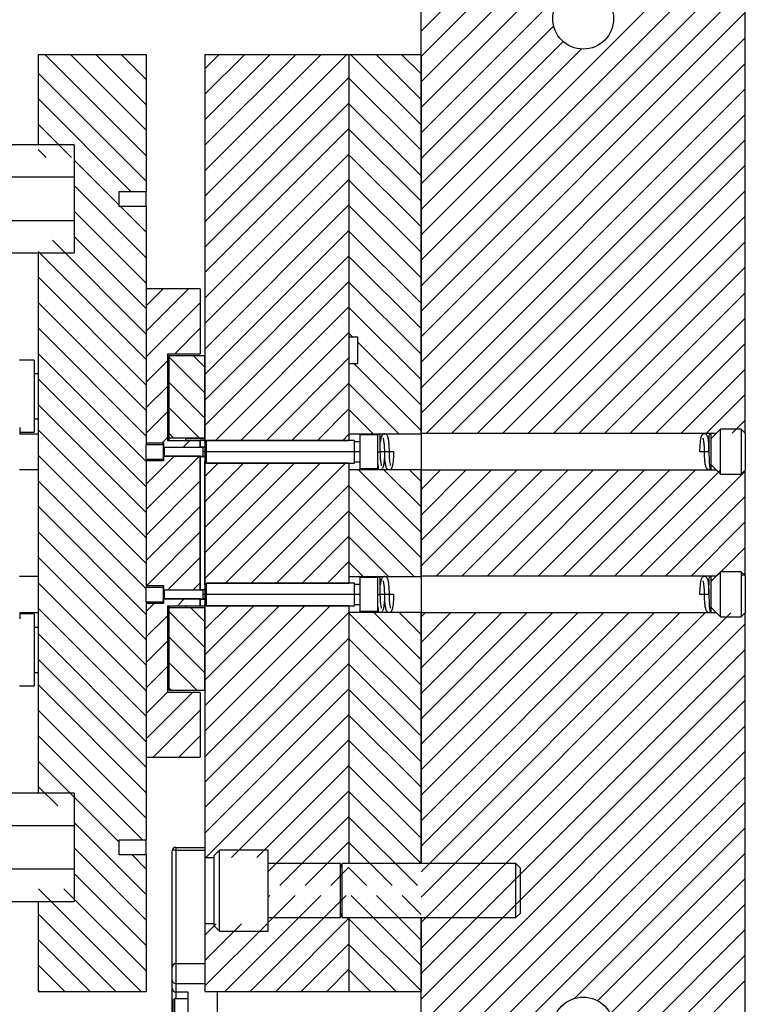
# Model space of a CAD drawing. Header units: inches. Extents: x 1880 to 2363, y -453 to -54.
# Tile 153 of 256: x 1930.26 to 1935.3, y -423.57 to -416.74. Entities that reach past the tile are written whole.
import ezdxf

# ---------------------------------------------------------------- set-up
doc = ezdxf.new("R2010")
doc.units = ezdxf.units.IN
doc.header["$LTSCALE"] = 0.5
doc.header["$MEASUREMENT"] = 0
doc.layers.add('SID-M-F', color=202, linetype='Continuous')
doc.layers.add('SID-M-S', color=105, linetype='Continuous')

msp = doc.modelspace()

# ---------------------------------------------------------------- linework, layer by layer
at = {"layer": 'SID-M-F', "linetype": 'Continuous'}
for p, q in [((1933.04539, -416.82045), (1933.68711, -416.17873)), ((1933.04539, -416.99722), (1933.86388, -416.17873)), ((1933.04539, -417.174), (1934.04066, -416.17873)), ((1933.04539, -417.35078), (1934.21744, -416.17873)), ((1933.04539, -417.52755), (1934.39421, -416.17873)), ((1933.04539, -418.23466), (1935.10132, -416.17873)), ((1933.04539, -418.41144), (1935.2781, -416.17873)), ((1933.04539, -418.58821), (1935.29539, -416.33821)), ((1933.04539, -418.76499), (1935.29539, -416.51499)), ((1933.04539, -418.94177), (1935.29539, -416.69177)), ((1933.04539, -417.70433), (1933.9658, -416.78392)), ((1933.04539, -419.11854), (1935.29539, -416.86854)), ((1933.04539, -417.88111), (1934.03272, -416.89377)), ((1933.04539, -418.05788), (1934.15834, -416.94493)), ((1931.13889, -417.68629), (1930.43777, -416.98517)), ((1931.13889, -417.50951), (1930.61455, -416.98517)), ((1931.13889, -417.33274), (1930.79132, -416.98517)), ((1931.13889, -417.15596), (1930.9681, -416.98517)), ((1931.54539, -417.08301), (1931.64323, -416.98517)), ((1931.54539, -417.25979), (1931.82, -416.98517)), ((1931.54539, -417.43656), (1931.99678, -416.98517)), ((1931.54539, -417.61334), (1932.17356, -416.98517)), ((1931.54539, -417.79012), (1932.35034, -416.98517)), ((1931.54539, -417.96689), (1932.52711, -416.98517)), ((1933.04539, -417.47147), (1932.55909, -416.98517)), ((1933.04539, -417.29469), (1932.73587, -416.98517)), ((1933.04539, -417.11791), (1932.91264, -416.98517)), ((1933.04539, -419.29532), (1935.29539, -417.04532)), ((1931.13889, -417.86307), (1930.38889, -417.11307)), ((1931.54539, -418.14367), (1932.54539, -417.14367)), ((1933.04539, -417.64824), (1932.54539, -417.14824)), ((1933.04539, -419.4721), (1935.29539, -417.2221)), ((1931.03206, -417.93301), (1930.38889, -417.28984)), ((1931.54539, -418.32045), (1932.54539, -417.32045)), ((1933.04539, -417.82502), (1932.54539, -417.32502)), ((1933.08259, -419.61167), (1935.29539, -417.39887)), ((1930.62046, -417.69819), (1930.38889, -417.46662)), ((1931.54539, -418.49722), (1932.54539, -417.49722)), ((1933.04539, -418.0018), (1932.54539, -417.5018)), ((1933.25937, -419.61167), (1935.29539, -417.57565)), ((1930.44368, -417.69819), (1930.38889, -417.6434)), ((1930.95089, -418.02862), (1930.63889, -417.71662)), ((1931.54539, -418.674), (1932.54539, -417.674)), ((1933.04539, -418.17857), (1932.54539, -417.67857)), ((1933.43615, -419.61167), (1935.29539, -417.75243)), ((1931.54539, -418.85078), (1932.54539, -417.85078)), ((1933.04539, -418.35535), (1932.54539, -417.85535)), ((1931.13889, -418.3934), (1930.63889, -417.8934)), ((1933.61292, -419.61167), (1935.29539, -417.9292)), ((1931.13889, -418.57017), (1930.63889, -418.07017)), ((1931.13889, -418.21662), (1930.9596, -418.03732)), ((1931.13889, -418.03984), (1931.13637, -418.03732)), ((1931.54539, -419.02755), (1932.54539, -418.02755)), ((1933.04539, -418.53213), (1932.54539, -418.03213)), ((1933.7897, -419.61167), (1935.29539, -418.10598)), ((1931.54539, -419.20433), (1932.54539, -418.20433)), ((1933.04539, -418.7089), (1932.54539, -418.2089)), ((1931.13889, -418.92373), (1930.48731, -418.27215)), ((1931.13889, -418.74695), (1930.63889, -418.24695)), ((1931.13889, -419.1005), (1930.38889, -418.3505)), ((1933.96648, -419.61167), (1935.29539, -418.28276)), ((1931.54539, -419.38111), (1932.54539, -418.38111)), ((1933.04539, -418.88568), (1932.54539, -418.38568)), ((1934.14325, -419.61167), (1935.29539, -418.45953)), ((1931.13889, -419.27728), (1930.38889, -418.52728)), ((1931.13889, -418.72694), (1931.25567, -418.61017)), ((1931.13889, -418.90372), (1931.43244, -418.61017)), ((1931.54539, -419.55788), (1932.54539, -418.55788)), ((1933.04539, -419.06246), (1932.54539, -418.56246)), ((1934.32003, -419.61167), (1935.29539, -418.63631)), ((1931.13889, -419.45406), (1930.38889, -418.70406)), ((1931.13889, -419.0805), (1931.51389, -418.7055)), ((1931.61888, -419.66117), (1932.54539, -418.73466)), ((1933.04539, -419.23923), (1932.54539, -418.73923)), ((1934.49681, -419.61167), (1935.29539, -418.81309)), ((1931.13889, -419.63083), (1930.38889, -418.88083)), ((1931.3361, -419.06007), (1931.51389, -418.88227)), ((1931.79566, -419.66117), (1932.54539, -418.91144)), ((1932.5708, -418.94142), (1932.54539, -418.91601)), ((1933.04539, -419.41601), (1932.60789, -418.97851)), ((1934.67358, -419.61167), (1935.29539, -418.98986)), ((1931.13889, -419.80761), (1930.38889, -419.05761)), ((1931.54539, -419.33022), (1931.29539, -419.08022)), ((1931.54539, -419.15345), (1931.46701, -419.07507)), ((1931.51287, -419.06007), (1931.51389, -419.05905)), ((1931.97243, -419.66117), (1932.54539, -419.08821)), ((1931.13889, -419.25727), (1931.28639, -419.10977)), ((1933.04539, -419.59279), (1932.58152, -419.12892)), ((1934.85036, -419.61167), (1935.29539, -419.16664)), ((1931.13889, -419.98439), (1930.38889, -419.23439)), ((1931.13889, -419.43405), (1931.28639, -419.28655)), ((1931.54539, -419.507), (1931.29539, -419.257)), ((1932.14921, -419.66117), (1932.54539, -419.26499)), ((1932.89099, -419.61517), (1932.54539, -419.26956)), ((1935.02714, -419.61167), (1935.29539, -419.34342)), ((1931.13889, -420.16116), (1930.38889, -419.41116)), ((1931.50778, -419.64617), (1931.29539, -419.43378)), ((1932.32599, -419.66117), (1932.54539, -419.44177)), ((1931.13889, -419.61083), (1931.28639, -419.46333)), ((1932.71422, -419.61517), (1932.54539, -419.44634)), ((1935.20391, -419.61167), (1935.29539, -419.52019)), ((1931.13889, -420.33794), (1930.38889, -419.58794)), ((1931.24883, -419.67767), (1931.28639, -419.6401)), ((1931.331, -419.64617), (1931.29539, -419.61055)), ((1932.50276, -419.66117), (1932.54539, -419.61854)), ((1931.3946, -419.70867), (1931.4421, -419.66117)), ((1931.13889, -420.51472), (1930.38889, -419.76472)), ((1931.13889, -419.96438), (1931.3316, -419.77167)), ((1931.13889, -420.14116), (1931.50838, -419.77167)), ((1931.54539, -419.91144), (1931.63766, -419.81917)), ((1931.54539, -420.08821), (1931.81443, -419.81917)), ((1931.54539, -420.26499), (1931.99121, -419.81917)), ((1931.54539, -420.44177), (1932.16799, -419.81917)), ((1931.54539, -420.61854), (1932.34476, -419.81917)), ((1931.68954, -420.65117), (1932.52154, -419.81917)), ((1933.04539, -420.29989), (1932.61066, -419.86517)), ((1933.04539, -420.12312), (1932.78744, -419.86517)), ((1933.04539, -419.94634), (1932.96422, -419.86517)), ((1933.04539, -420.00243), (1933.17915, -419.86867)), ((1933.04539, -420.1792), (1933.35592, -419.86867)), ((1933.04539, -420.35598), (1933.5327, -419.86867)), ((1933.04539, -420.53276), (1933.70948, -419.86867)), ((1933.15325, -420.60167), (1933.88625, -419.86867)), ((1933.33003, -420.60167), (1934.06303, -419.86867)), ((1933.50681, -420.60167), (1934.23981, -419.86867)), ((1933.68358, -420.60167), (1934.41658, -419.86867)), ((1933.86036, -420.60167), (1934.59336, -419.86867)), ((1934.03714, -420.60167), (1934.77014, -419.86867)), ((1934.21391, -420.60167), (1934.94691, -419.86867)), ((1934.39069, -420.60167), (1935.12369, -419.86867)), ((1934.56747, -420.60167), (1935.29539, -419.87375)), ((1931.13889, -420.69149), (1930.38889, -419.94149)), ((1931.13889, -420.31793), (1931.51389, -419.94293)), ((1931.86632, -420.65117), (1932.54539, -419.9721)), ((1933.04539, -420.47667), (1932.54539, -419.97667)), ((1934.74424, -420.60167), (1935.29539, -420.05052)), ((1931.13889, -420.86827), (1930.38889, -420.11827)), ((1931.13889, -420.49471), (1931.51389, -420.11971)), ((1932.04309, -420.65117), (1932.54539, -420.14887)), ((1932.99711, -420.60517), (1932.54539, -420.15345)), ((1934.92102, -420.60167), (1935.29539, -420.2273)), ((1931.13889, -421.04505), (1930.38889, -420.29505)), ((1931.14271, -420.66767), (1931.51389, -420.29649)), ((1932.21987, -420.65117), (1932.54539, -420.32565)), ((1932.82033, -420.60517), (1932.54539, -420.33022)), ((1935.0978, -420.60167), (1935.29539, -420.40408)), ((1931.13889, -421.22182), (1930.38889, -420.47182)), ((1931.28849, -420.69867), (1931.51389, -420.47326)), ((1932.39665, -420.65117), (1932.54539, -420.50243)), ((1932.64356, -420.60517), (1932.54539, -420.507)), ((1935.27457, -420.60167), (1935.29539, -420.58085)), ((1931.13889, -421.3986), (1930.38889, -420.6486)), ((1931.46526, -420.69867), (1931.51389, -420.65004)), ((1931.13889, -420.84826), (1931.19449, -420.79267)), ((1931.35476, -420.80917), (1931.40226, -420.76167)), ((1931.54539, -420.9721), (1931.70832, -420.80917)), ((1931.54539, -421.14887), (1931.88509, -420.80917)), ((1931.54539, -421.32565), (1932.06187, -420.80917)), ((1931.54539, -421.50243), (1932.23865, -420.80917)), ((1931.54539, -421.6792), (1932.41542, -420.80917)), ((1931.13889, -421.57538), (1930.38889, -420.82538)), ((1931.13889, -421.02504), (1931.28639, -420.87754)), ((1931.54539, -421.09799), (1931.29539, -420.84799)), ((1931.54539, -420.92121), (1931.44834, -420.82417)), ((1931.54539, -421.85598), (1932.54539, -420.85598)), ((1933.04539, -421.36055), (1932.54539, -420.86055)), ((1933.04539, -421.18378), (1932.71678, -420.85517)), ((1933.04539, -421.007), (1932.89356, -420.85517)), ((1933.04539, -420.88631), (1933.07303, -420.85867)), ((1933.04539, -421.06309), (1933.24981, -420.85867)), ((1933.04539, -421.23986), (1933.42658, -420.85867)), ((1933.04539, -421.41664), (1933.60336, -420.85867)), ((1933.04539, -421.59342), (1933.78014, -420.85867)), ((1933.04539, -421.77019), (1933.95691, -420.85867)), ((1933.04539, -421.94697), (1934.13369, -420.85867)), ((1933.04539, -422.12375), (1934.31047, -420.85867)), ((1933.04539, -422.30052), (1934.48724, -420.85867)), ((1933.04539, -422.4773), (1934.66402, -420.85867)), ((1933.04539, -422.65408), (1934.8408, -420.85867)), ((1933.04539, -422.83085), (1935.01757, -420.85867)), ((1933.04539, -423.00763), (1935.19435, -420.85867)), ((1933.04539, -423.18441), (1935.29539, -420.93441)), ((1931.13889, -421.75215), (1930.38889, -421.00215)), ((1931.13889, -421.20182), (1931.28639, -421.05432)), ((1931.54539, -421.27477), (1931.29539, -421.02477)), ((1931.54539, -422.03276), (1932.54539, -421.03276)), ((1933.04539, -421.53733), (1932.54539, -421.03733)), ((1933.04539, -423.36118), (1935.29539, -421.11118)), ((1931.13889, -421.92893), (1930.38889, -421.17893)), ((1931.48911, -421.39527), (1931.29539, -421.20154)), ((1931.54539, -422.20953), (1932.54539, -421.20953)), ((1933.04539, -421.71411), (1932.54539, -421.21411)), ((1931.13889, -421.37859), (1931.28639, -421.23109)), ((1933.04539, -423.53796), (1935.29539, -421.28796)), ((1931.13889, -422.10571), (1930.38889, -421.35571)), ((1931.13889, -421.55537), (1931.28639, -421.40787)), ((1931.13889, -421.73215), (1931.46077, -421.41027)), ((1931.31234, -421.39527), (1931.29539, -421.37832)), ((1931.54539, -422.38631), (1932.54539, -421.38631)), ((1933.04539, -421.89088), (1932.54539, -421.39088)), ((1933.04539, -423.71474), (1935.29539, -421.46474)), ((1931.13889, -422.28248), (1930.38889, -421.53248)), ((1931.18765, -421.86017), (1931.51389, -421.53392)), ((1931.55291, -422.55556), (1932.54539, -421.56309)), ((1933.04539, -422.06766), (1932.54539, -421.56766)), ((1933.04539, -423.89151), (1935.29539, -421.64151)), ((1931.11264, -422.43301), (1930.38889, -421.70926)), ((1931.36442, -421.86017), (1931.51389, -421.7107)), ((1931.72969, -422.55556), (1932.54539, -421.73986)), ((1933.04539, -422.24444), (1932.54539, -421.74444)), ((1933.04539, -424.06829), (1935.29539, -421.81829)), ((1930.95089, -422.44804), (1930.38889, -421.88604)), ((1931.90647, -422.55556), (1932.54539, -421.91664)), ((1933.04539, -422.42121), (1932.54539, -421.92121)), ((1933.04539, -424.24507), (1935.29539, -421.99507)), ((1930.52426, -422.19819), (1930.38889, -422.06281)), ((1931.98539, -422.65342), (1932.54539, -422.09342)), ((1933.04539, -422.59799), (1932.54539, -422.09799)), ((1933.17562, -424.29161), (1935.29539, -422.17184)), ((1931.13889, -422.81281), (1930.63889, -422.31281)), ((1932.06518, -422.7504), (1932.54539, -422.27019)), ((1933.02102, -422.7504), (1932.54539, -422.27477)), ((1934.11102, -423.53299), (1935.29539, -422.34862)), ((1932.24196, -422.7504), (1932.54539, -422.44697)), ((1931.13889, -422.98959), (1930.63889, -422.48959)), ((1932.84424, -422.7504), (1932.54539, -422.45154)), ((1931.13889, -422.63604), (1931.04018, -422.53732)), ((1934.27082, -423.54996), (1935.29539, -422.5254)), ((1932.41874, -422.7504), (1932.54539, -422.62375)), ((1932.66746, -422.7504), (1932.54539, -422.62832)), ((1931.13889, -423.16637), (1930.63889, -422.66637)), ((1934.3581, -423.63946), (1935.29539, -422.70217)), ((1931.10414, -423.48517), (1930.39112, -422.77215)), ((1931.13889, -423.34314), (1930.5679, -422.77215)), ((1931.68397, -423.48517), (1932.3492, -422.81994)), ((1931.86074, -423.48517), (1932.52597, -422.81994)), ((1931.98539, -422.83019), (1931.99564, -422.81994)), ((1931.98539, -423.00697), (1932.17242, -422.81994)), ((1933.04539, -423.3051), (1932.56023, -422.81994)), ((1933.04539, -423.12832), (1932.73701, -422.81994)), ((1933.04539, -422.95154), (1932.91378, -422.81994)), ((1934.3691, -423.80524), (1935.29539, -422.87895)), ((1930.92736, -423.48517), (1930.38889, -422.9467)), ((1932.03752, -423.48517), (1932.54539, -422.9773)), ((1933.04539, -423.48187), (1932.54539, -422.98187)), ((1931.54539, -423.09342), (1931.62403, -423.01478)), ((1931.54539, -423.27019), (1931.8008, -423.01478)), ((1931.54539, -423.44697), (1931.97758, -423.01478)), ((1934.0595, -424.29161), (1935.29539, -423.05573)), ((1930.75059, -423.48517), (1930.38889, -423.12347)), ((1932.2143, -423.48517), (1932.54539, -423.15408)), ((1932.87191, -423.48517), (1932.54539, -423.15865)), ((1934.23628, -424.29161), (1935.29539, -423.2325)), ((1930.57381, -423.48517), (1930.38889, -423.30025)), ((1932.39107, -423.48517), (1932.54539, -423.33085)), ((1932.69513, -423.48517), (1932.54539, -423.33543)), ((1934.41306, -424.29161), (1935.29539, -423.40928)), ((1930.39703, -423.48517), (1930.38889, -423.47703))]:
    msp.add_line(p, q, dxfattribs=at)
at = {"layer": 'SID-M-S'}
for p, q in [((1935.29539, -419.61167), (1935.29539, -416.17873)), ((1933.04539, -419.61167), (1933.04539, -416.33753)), ((1930.38889, -416.98517), (1930.38889, -417.61017)), ((1931.13889, -416.98517), (1930.38889, -416.98517)), ((1931.13889, -416.98517), (1931.13889, -417.93301)), ((1931.54539, -416.98517), (1931.54539, -419.66117)), ((1932.54539, -416.98517), (1931.54539, -416.98517)), ((1932.54539, -416.98517), (1932.54539, -419.66117)), ((1932.54539, -416.98517), (1932.54539, -418.94142)), ((1933.04539, -416.98517), (1932.54539, -416.98517)), ((1933.04539, -416.98517), (1933.04539, -419.61517)), ((1930.63889, -417.61017), (1929.41889, -417.61017)), ((1930.63889, -417.61017), (1930.63889, -417.8353)), ((1930.63889, -417.8353), (1930.13889, -417.8353)), ((1930.63889, -417.8353), (1930.63889, -418.13504)), ((1930.95089, -417.93301), (1931.13889, -417.93301)), ((1930.95089, -418.03732), (1930.95089, -417.93301)), ((1931.13889, -418.03732), (1931.13889, -417.93301)), ((1931.13889, -418.03732), (1930.95089, -418.03732)), ((1931.13889, -418.03732), (1931.13889, -419.68899)), ((1930.13889, -418.13504), (1930.63889, -418.13504)), ((1930.63889, -418.13504), (1930.63889, -418.36017)), ((1929.41889, -418.36017), (1930.63889, -418.36017)), ((1930.38889, -418.36017), (1930.38889, -422.11017)), ((1931.13889, -418.61017), (1931.13889, -419.67767)), ((1931.51389, -418.61017), (1931.13889, -418.61017)), ((1931.51389, -418.61017), (1931.51389, -419.06007)), ((1932.54539, -418.94142), (1932.60789, -418.94142)), ((1932.60789, -419.12892), (1932.60789, -418.94142)), ((1931.28639, -419.06007), (1931.51389, -419.06007)), ((1931.28639, -419.06007), (1931.28639, -419.66117)), ((1931.29539, -419.07507), (1931.29539, -419.64617)), ((1931.54539, -419.07507), (1931.29539, -419.07507)), ((1931.54539, -419.64617), (1931.54539, -419.07507)), ((1930.36039, -419.10517), (1930.26039, -419.10517)), ((1930.36039, -419.10517), (1930.36039, -419.60517)), ((1932.54539, -419.12892), (1932.54539, -419.61517)), ((1932.60789, -419.12892), (1932.54539, -419.12892)), ((1930.38889, -419.19917), (1930.36039, -419.19917)), ((1931.29539, -419.21507), (1931.28639, -419.21507)), ((1930.36039, -419.51117), (1930.38889, -419.51117)), ((1931.28639, -419.48507), (1931.29539, -419.48507)), ((1930.26089, -419.57167), (1930.26089, -419.61517)), ((1930.26089, -419.60517), (1930.36039, -419.60517)), ((1930.26089, -419.61517), (1930.38889, -419.61517)), ((1931.54539, -419.64617), (1931.29539, -419.64617)), ((1931.29539, -419.64617), (1931.29539, -419.66117)), ((1932.54539, -419.61517), (1933.04539, -419.61517)), ((1932.74224, -419.62206), (1932.62413, -419.62206)), ((1932.62413, -419.85828), (1932.62413, -419.62206)), ((1932.74224, -419.62206), (1932.74224, -419.85828)), ((1932.74539, -419.74017), (1932.74539, -419.61692)), ((1932.76289, -419.74017), (1932.76289, -419.63442)), ((1933.04539, -419.61167), (1935.09589, -419.61167)), ((1933.04539, -419.61517), (1933.04539, -419.86517)), ((1935.04139, -419.63442), (1935.04139, -419.67366)), ((1935.12364, -419.58392), (1935.05889, -419.64866)), ((1935.05889, -419.86342), (1935.05889, -419.61692)), ((1935.26764, -419.58392), (1935.12364, -419.58392)), ((1935.12364, -419.74017), (1935.12364, -419.58392)), ((1935.29539, -419.61167), (1935.26764, -419.58392)), ((1935.26764, -419.58392), (1935.26764, -419.89642)), ((1935.29539, -419.61167), (1935.29539, -419.86867)), ((1931.13889, -419.67767), (1931.25789, -419.67767)), ((1931.13889, -419.68899), (1931.257, -419.68899)), ((1931.13889, -419.79135), (1931.13889, -419.68899)), ((1931.257, -419.68899), (1931.257, -419.79135)), ((1931.25789, -419.67767), (1931.25789, -419.70443)), ((1931.26463, -419.70867), (1931.51389, -419.70867)), ((1931.26488, -419.77166), (1931.26488, -419.70867)), ((1931.26488, -419.70867), (1931.53259, -419.70867)), ((1931.28639, -419.66117), (1931.51389, -419.66117)), ((1931.54539, -419.65017), (1931.41039, -419.65017)), ((1931.41039, -419.65017), (1931.41039, -419.66117)), ((1931.51389, -419.70767), (1931.51389, -419.66017)), ((1931.51389, -419.66017), (1931.54539, -419.66017)), ((1931.51389, -419.66117), (1931.51389, -419.70867)), ((1931.54539, -419.70767), (1931.51389, -419.70767)), ((1931.54539, -419.71093), (1931.53259, -419.70867)), ((1931.53259, -419.74017), (1931.53259, -419.70867)), ((1931.54539, -419.67324), (1931.54539, -419.66017)), ((1931.54539, -419.66117), (1932.54539, -419.66117)), ((1931.54539, -419.67324), (1931.54539, -419.74017)), ((1932.58476, -419.66143), (1931.5572, -419.66143)), ((1931.5572, -419.74017), (1931.5572, -419.66143)), ((1932.54539, -419.66117), (1932.54539, -419.66143)), ((1932.58476, -419.74017), (1932.58476, -419.66143)), ((1932.62413, -419.67127), (1932.58476, -419.67127)), ((1931.25789, -419.7759), (1931.25789, -419.80267)), ((1931.51389, -419.77167), (1931.26463, -419.77167)), ((1931.26488, -419.77166), (1931.53259, -419.77166)), ((1931.51389, -419.77167), (1931.51389, -420.69867)), ((1931.51389, -419.77267), (1931.54539, -419.77267)), ((1931.51389, -420.69767), (1931.51389, -419.77267)), ((1931.53259, -419.77166), (1931.53259, -419.74017)), ((1931.54539, -419.74017), (1931.53259, -419.74017)), ((1931.53259, -419.77166), (1931.54539, -419.76941)), ((1931.54539, -419.74017), (1931.54539, -419.8071)), ((1931.5572, -419.81891), (1931.5572, -419.74017)), ((1932.58476, -419.74017), (1931.5572, -419.74017)), ((1932.58476, -419.81891), (1932.58476, -419.74017)), ((1932.62413, -419.74017), (1932.58476, -419.74017)), ((1932.74539, -419.74017), (1932.76289, -419.74017)), ((1932.7911, -419.74017), (1932.76289, -419.74017)), ((1932.82589, -419.74017), (1932.79165, -419.74017)), ((1932.85739, -419.74017), (1932.82589, -419.74017)), ((1935.01003, -419.74017), (1934.97915, -419.74017)), ((1935.04314, -419.74017), (1935.00989, -419.74017)), ((1935.12364, -419.89642), (1935.12364, -419.74017)), ((1931.13889, -419.79135), (1931.257, -419.79135)), ((1931.13889, -419.79135), (1931.13889, -420.67899)), ((1931.25789, -419.80267), (1931.13889, -419.80267)), ((1931.13889, -419.80267), (1931.13889, -420.66767)), ((1931.54539, -420.66324), (1931.54539, -419.8071)), ((1932.54539, -419.81917), (1931.54539, -419.81917)), ((1931.54539, -419.81917), (1931.54539, -420.65117)), ((1931.5572, -419.81891), (1932.58476, -419.81891)), ((1932.54539, -419.81891), (1932.54539, -419.81917)), ((1932.54539, -419.81917), (1932.54539, -420.65117)), ((1932.58476, -419.80907), (1932.62413, -419.80907)), ((1932.74539, -419.86342), (1932.74539, -419.82621)), ((1935.05889, -419.83167), (1935.12364, -419.89642)), ((1930.38889, -419.86517), (1930.26039, -419.86517)), ((1933.04539, -419.86517), (1932.54539, -419.86517)), ((1932.54539, -419.86517), (1932.54539, -420.60517)), ((1932.74224, -419.85828), (1932.62413, -419.85828)), ((1933.04539, -419.86517), (1933.04539, -420.60517)), ((1935.09589, -419.86867), (1933.04539, -419.86867)), ((1933.04539, -420.60167), (1933.04539, -419.86867)), ((1935.12364, -419.89642), (1935.26764, -419.89642)), ((1935.26764, -419.89642), (1935.29539, -419.86867)), ((1935.29539, -420.60167), (1935.29539, -419.86867)), ((1930.38889, -420.60517), (1930.26039, -420.60517)), ((1932.54539, -420.60517), (1933.04539, -420.60517)), ((1933.04539, -420.60167), (1935.09589, -420.60167)), ((1933.04539, -420.60517), (1933.04539, -420.85517)), ((1935.12364, -420.57392), (1935.05889, -420.63866)), ((1935.26764, -420.57392), (1935.12364, -420.57392)), ((1935.12364, -420.73017), (1935.12364, -420.57392)), ((1935.29539, -420.60167), (1935.26764, -420.57392)), ((1935.26764, -420.57392), (1935.26764, -420.88642)), ((1935.29539, -420.60167), (1935.29539, -420.85867)), ((1931.13889, -420.66767), (1931.25789, -420.66767)), ((1931.25789, -420.66767), (1931.25789, -420.69443)), ((1931.54539, -420.65117), (1932.54539, -420.65117)), ((1931.54539, -420.66324), (1931.54539, -420.73017)), ((1932.58476, -420.65143), (1931.5572, -420.65143)), ((1931.5572, -420.73017), (1931.5572, -420.65143)), ((1932.54539, -420.65117), (1932.54539, -420.65143)), ((1932.58476, -420.73017), (1932.58476, -420.65143)), ((1932.62413, -420.66127), (1932.58476, -420.66127)), ((1932.74224, -420.61206), (1932.62413, -420.61206)), ((1932.62413, -420.84828), (1932.62413, -420.61206)), ((1932.74224, -420.61206), (1932.74224, -420.84828)), ((1932.74539, -420.73017), (1932.74539, -420.60692)), ((1932.76289, -420.73017), (1932.76289, -420.62442)), ((1935.04139, -420.62442), (1935.04139, -420.66366)), ((1935.05889, -420.85342), (1935.05889, -420.60692)), ((1931.13889, -420.67899), (1931.257, -420.67899)), ((1931.13889, -420.78135), (1931.13889, -420.67899)), ((1931.257, -420.67899), (1931.257, -420.78135)), ((1931.26463, -420.69867), (1931.51389, -420.69867)), ((1931.26488, -420.76166), (1931.26488, -420.69867)), ((1931.26488, -420.69867), (1931.53259, -420.69867)), ((1931.54539, -420.69767), (1931.51389, -420.69767)), ((1931.54539, -420.70093), (1931.53259, -420.69867)), ((1931.53259, -420.73017), (1931.53259, -420.69867)), ((1931.53259, -420.76166), (1931.53259, -420.73017)), ((1931.54539, -420.73017), (1931.53259, -420.73017)), ((1931.54539, -420.73017), (1931.54539, -420.7971)), ((1931.5572, -420.80891), (1931.5572, -420.73017)), ((1932.58476, -420.73017), (1931.5572, -420.73017)), ((1932.58476, -420.80891), (1932.58476, -420.73017)), ((1932.62413, -420.73017), (1932.58476, -420.73017)), ((1932.74539, -420.73017), (1932.76289, -420.73017)), ((1932.7911, -420.73017), (1932.76289, -420.73017)), ((1932.82589, -420.73017), (1932.79165, -420.73017)), ((1932.85739, -420.73017), (1932.82561, -420.73017)), ((1935.01339, -420.73017), (1934.97915, -420.73017)), ((1935.04314, -420.73017), (1935.00989, -420.73017)), ((1935.12364, -420.88642), (1935.12364, -420.73017)), ((1931.13889, -420.78135), (1931.257, -420.78135)), ((1931.13889, -420.78135), (1931.13889, -422.43301)), ((1931.13889, -420.79267), (1931.13889, -421.86017)), ((1931.25789, -420.79267), (1931.13889, -420.79267)), ((1931.25789, -420.7659), (1931.25789, -420.79267)), ((1931.51389, -420.76167), (1931.26463, -420.76167)), ((1931.26488, -420.76166), (1931.53259, -420.76166)), ((1931.28639, -420.80917), (1931.51389, -420.80917)), ((1931.28639, -420.80917), (1931.28639, -421.41027)), ((1931.29539, -420.80917), (1931.29539, -420.82417)), ((1931.41039, -420.80917), (1931.41039, -420.82017)), ((1931.51389, -420.76167), (1931.51389, -420.80917)), ((1931.51389, -420.76267), (1931.54539, -420.76267)), ((1931.51389, -420.81017), (1931.51389, -420.76267)), ((1931.51389, -420.81017), (1931.54539, -420.81017)), ((1931.53259, -420.76166), (1931.54539, -420.75941)), ((1931.54539, -420.81017), (1931.54539, -420.7971)), ((1932.54539, -420.80917), (1931.54539, -420.80917)), ((1931.54539, -420.80917), (1931.54539, -422.55556)), ((1931.5572, -420.80891), (1932.58476, -420.80891)), ((1932.54539, -420.80891), (1932.54539, -420.80917)), ((1932.54539, -420.80917), (1932.54539, -422.59767)), ((1932.58476, -420.79907), (1932.62413, -420.79907)), ((1930.26089, -420.85517), (1930.38889, -420.85517)), ((1930.26089, -420.85517), (1930.26089, -420.89866)), ((1930.36039, -420.86517), (1930.26089, -420.86517)), ((1930.36039, -420.86517), (1930.36039, -421.36517)), ((1931.29539, -420.82417), (1931.29539, -421.39527)), ((1931.54539, -420.82417), (1931.29539, -420.82417)), ((1931.41039, -420.82017), (1931.54539, -420.82017)), ((1931.54539, -421.39527), (1931.54539, -420.82417)), ((1933.04539, -420.85517), (1932.54539, -420.85517)), ((1932.54539, -420.85517), (1932.54539, -422.59767)), ((1932.74224, -420.84828), (1932.62413, -420.84828)), ((1932.74539, -420.85342), (1932.74539, -420.81621)), ((1933.04539, -420.85517), (1933.04539, -422.59767)), ((1935.09589, -420.85867), (1933.04539, -420.85867)), ((1933.04539, -422.59767), (1933.04539, -420.85867)), ((1935.05889, -420.82167), (1935.12364, -420.88642)), ((1935.26764, -420.88642), (1935.29539, -420.85867)), ((1935.29539, -424.29161), (1935.29539, -420.85867)), ((1935.12364, -420.88642), (1935.26764, -420.88642)), ((1930.38889, -420.95917), (1930.36039, -420.95917)), ((1931.29539, -420.98527), (1931.28639, -420.98527)), ((1930.36039, -421.27117), (1930.38889, -421.27117)), ((1931.28639, -421.25527), (1931.29539, -421.25527)), ((1930.26039, -421.36517), (1930.36039, -421.36517)), ((1931.51389, -421.41027), (1931.28639, -421.41027)), ((1931.29539, -421.39527), (1931.54539, -421.39527)), ((1931.51389, -421.41027), (1931.51389, -421.86017)), ((1931.13889, -421.86017), (1931.51389, -421.86017)), ((1930.63889, -422.11017), (1929.41889, -422.11017)), ((1930.63889, -422.11017), (1930.63889, -422.3353)), ((1930.63889, -422.3353), (1930.13889, -422.3353)), ((1930.63889, -422.3353), (1930.63889, -422.63504)), ((1930.95089, -422.43301), (1931.13889, -422.43301)), ((1930.95089, -422.53732), (1930.95089, -422.43301)), ((1931.13889, -422.53732), (1931.13889, -422.43301)), ((1931.31879, -423.31725), (1931.31879, -422.51017)), ((1931.34379, -422.48517), (1931.34379, -422.50485)), ((1931.34379, -422.48517), (1931.54539, -422.48517)), ((1931.34379, -422.50485), (1931.34379, -423.29225)), ((1931.34379, -422.50485), (1931.54539, -422.50485)), ((1931.64789, -422.50392), (1931.61039, -422.54142)), ((1931.98539, -422.50392), (1931.64789, -422.50392)), ((1931.64789, -423.06642), (1931.64789, -422.50392)), ((1931.98539, -423.06642), (1931.98539, -422.50392)), ((1931.13889, -422.53732), (1930.95089, -422.53732)), ((1931.13889, -422.53732), (1931.13889, -423.48517)), ((1931.54539, -422.55556), (1931.61039, -422.55556)), ((1931.54539, -422.55556), (1931.54539, -423.01478)), ((1931.61039, -423.02892), (1931.61039, -422.54142)), ((1930.13889, -422.63504), (1930.63889, -422.63504)), ((1930.63889, -422.63504), (1930.63889, -422.86017)), ((1932.48578, -422.59767), (1931.98539, -422.59767)), ((1932.48578, -422.97267), (1932.48578, -422.59767)), ((1932.49715, -422.59767), (1932.48731, -422.62472)), ((1932.48731, -422.94561), (1932.48731, -422.62472)), ((1933.70414, -422.59767), (1932.49715, -422.59767)), ((1932.49715, -422.97267), (1932.49715, -422.59767)), ((1933.73539, -422.62892), (1933.70414, -422.59767)), ((1933.70414, -422.97267), (1933.70414, -422.59767)), ((1933.73539, -422.94142), (1933.73539, -422.62892)), ((1929.41889, -422.86017), (1930.63889, -422.86017)), ((1930.38889, -422.86017), (1930.38889, -423.48517)), ((1931.98539, -422.97267), (1932.48578, -422.97267)), ((1932.48731, -422.94561), (1932.49715, -422.97267)), ((1932.49715, -422.97267), (1933.70414, -422.97267)), ((1932.54539, -422.97267), (1932.54539, -423.48517)), ((1932.54539, -422.97267), (1932.54539, -423.48517)), ((1933.04539, -422.97267), (1933.04539, -423.48517)), ((1933.04539, -424.13281), (1933.04539, -422.97267)), ((1933.70414, -422.97267), (1933.73539, -422.94142)), ((1931.61039, -423.01478), (1931.54539, -423.01478)), ((1931.54539, -423.01478), (1931.54539, -423.48517)), ((1931.61039, -423.02892), (1931.64789, -423.06642)), ((1931.64789, -423.06642), (1931.98539, -423.06642)), ((1931.31879, -423.40505), (1931.31879, -423.31725)), ((1931.34379, -423.29225), (1931.34379, -423.43005)), ((1931.34379, -423.29225), (1931.54539, -423.29225)), ((1931.31879, -423.4641), (1931.31879, -423.40505)), ((1931.31879, -423.6269), (1931.31879, -423.4641)), ((1931.34379, -423.43005), (1931.54539, -423.43005)), ((1931.34379, -423.43005), (1931.34379, -423.4891)), ((1930.38889, -423.48517), (1931.13889, -423.48517)), ((1931.33614, -423.5354), (1931.32494, -423.5466)), ((1931.42879, -423.5354), (1931.33614, -423.5354)), ((1931.33614, -423.7184), (1931.33614, -423.5354)), ((1931.42879, -423.4891), (1931.34379, -423.4891)), ((1931.34379, -423.4891), (1931.34379, -423.5354)), ((1931.42879, -423.72533), (1931.42879, -423.4891)), ((1931.54539, -423.48517), (1932.54539, -423.48517)), ((1931.63379, -423.76017), (1931.63379, -423.48517)), ((1932.54539, -423.48517), (1933.04539, -423.48517)), ((1931.32494, -423.7072), (1931.32494, -423.5466))]:
    msp.add_line(p, q, dxfattribs=at)
for centre in [(1934.17039, -416.73517), (1934.17039, -423.73517)]:
    msp.add_circle(centre, 0.21095, dxfattribs=at)
for centre, radius, start, end in [((1932.74539, -419.63442), 0.0175, 0, 90), ((1935.05889, -419.63442), 0.0175, 90, 180), ((1931.26488, -419.7008), 0.00787, 180, 270), ((1931.5572, -419.67324), 0.01181, 90, 180), ((1932.74539, -419.84592), 0.0175, 270, 290.990017), ((1935.05889, -419.84592), 0.0175, 245.120345, 270), ((1931.5572, -420.66324), 0.01181, 90, 180), ((1932.74539, -420.62442), 0.0175, 0, 90), ((1935.05889, -420.62442), 0.0175, 90, 180), ((1931.26488, -420.6908), 0.00787, 180, 270), ((1932.74539, -420.83592), 0.0175, 270, 290.990017), ((1935.05889, -420.83592), 0.0175, 245.120345, 270), ((1931.34379, -422.51017), 0.025, 90, 180), ((1932.48657, -422.62445), 0.000787, 180, 340), ((1932.48657, -422.94588), 0.000787, 20, 180), ((1931.34379, -423.31725), 0.025, 90, 180), ((1931.34379, -423.40505), 0.025, 180, 270), ((1931.34379, -423.4641), 0.025, 180, 270)]:
    msp.add_arc(centre, radius, start, end, dxfattribs=at)
msp.add_ellipse((1931.34379, -422.51017), major_axis=(0.025, 0), ratio=0.2125984, start_param=1.5707963, end_param=3.1415927, dxfattribs=at)
for points, knots in [([(1932.82589, -419.74017), (1932.82584, -419.73373), (1932.82569, -419.71485), (1932.82402, -419.68463), (1932.82036, -419.65428), (1932.81585, -419.63597), (1932.81075, -419.62508), (1932.80285, -419.61764), (1932.79259, -419.61486), (1932.78317, -419.61744), (1932.77674, -419.62279), (1932.77191, -419.6301), (1932.76781, -419.64191), (1932.76445, -419.65668), (1932.76319, -419.67095), (1932.76289, -419.6744)], [0, 0, 0, 0, 0.0660186, 0.1934272, 0.3222577, 0.4552111, 0.5308695, 0.5787057, 0.6210898, 0.6641057, 0.7013422, 0.7464557, 0.8315864, 0.9593379, 1, 1, 1, 1]), ([(1932.78147, -419.64546), (1932.78144, -419.64542), (1932.78117, -419.64502), (1932.78251, -419.6476), (1932.78457, -419.65549), (1932.78762, -419.67328), (1932.79003, -419.70074), (1932.79085, -419.72503), (1932.79088, -419.73821), (1932.79089, -419.74017)], [0, 0, 0, 0, 0.0122961, 0.1067458, 0.2521522, 0.4604949, 0.708315, 0.9567477, 1, 1, 1, 1]), ([(1935.04483, -419.73541), (1935.04479, -419.73056), (1935.04464, -419.71329), (1935.04301, -419.68464), (1935.03937, -419.65428), (1935.03486, -419.63597), (1935.02976, -419.62508), (1935.02185, -419.61764), (1935.01159, -419.61486), (1935.00218, -419.61744), (1934.99575, -419.62279), (1934.99092, -419.63012), (1934.98676, -419.6417), (1934.98252, -419.66336), (1934.97945, -419.69558), (1934.97845, -419.72295), (1934.9784, -419.73747), (1934.97839, -419.74017)], [0, 0, 0, 0, 0.0405305, 0.1444529, 0.2495351, 0.3579801, 0.4196919, 0.45871, 0.4932811, 0.5283675, 0.5587399, 0.5955373, 0.6649752, 0.7691773, 0.8785301, 0.9774608, 1, 1, 1, 1]), ([(1935.00048, -419.64546), (1935.00045, -419.64542), (1935.00017, -419.64502), (1935.00151, -419.6476), (1935.00358, -419.65549), (1935.00662, -419.67328), (1935.00903, -419.70074), (1935.00985, -419.72503), (1935.00989, -419.73821), (1935.00989, -419.74017)], [0, 0, 0, 0, 0.0122961, 0.1067458, 0.2521522, 0.4604949, 0.708315, 0.9567477, 1, 1, 1, 1]), ([(1935.04314, -419.74017), (1935.04308, -419.72892), (1935.04298, -419.70878), (1935.04231, -419.68678), (1935.04176, -419.676), (1935.0415, -419.67277), (1935.04143, -419.67234), (1935.04141, -419.67229), (1935.0414, -419.67237), (1935.04139, -419.67253), (1935.04139, -419.67281), (1935.0414, -419.6733), (1935.04144, -419.67479), (1935.04166, -419.68007), (1935.0421, -419.68907), (1935.04235, -419.69772), (1935.04248, -419.70234)], [0, 0, 0, 0, 0.3048143, 0.5459451, 0.6660018, 0.6959914, 0.7010979, 0.7062326, 0.7091244, 0.7120424, 0.7146023, 0.7183721, 0.7257338, 0.7546815, 0.8690259, 1, 1, 1, 1]), ([(1931.257, -419.77954), (1931.25714, -419.77842), (1931.25743, -419.7761), (1931.25956, -419.77346), (1931.26221, -419.77192), (1931.26401, -419.77175), (1931.26488, -419.77166)], [0, 0, 0, 0, 0.2702613, 0.5624294, 0.7897364, 1, 1, 1, 1]), ([(1932.74539, -419.82621), (1932.74539, -419.81902), (1932.74539, -419.80201), (1932.74539, -419.77166), (1932.74539, -419.74945), (1932.74539, -419.74017)], [0, 0, 0, 0, 0.2983871, 0.7068158, 1, 1, 1, 1]), ([(1932.7723, -419.83487), (1932.77233, -419.83492), (1932.77261, -419.83531), (1932.77126, -419.83274), (1932.7692, -419.82485), (1932.76616, -419.80706), (1932.76375, -419.7796), (1932.76293, -419.7553), (1932.76289, -419.74212), (1932.76289, -419.74017)], [0, 0, 0, 0, 0.0122961, 0.1067458, 0.2521522, 0.4604949, 0.708315, 0.9567477, 1, 1, 1, 1]), ([(1932.79089, -419.74017), (1932.79094, -419.74661), (1932.79109, -419.76549), (1932.79275, -419.7957), (1932.79641, -419.82606), (1932.80092, -419.84437), (1932.80602, -419.85525), (1932.81392, -419.8627), (1932.82418, -419.86548), (1932.8336, -419.8629), (1932.84003, -419.85755), (1932.84486, -419.85021), (1932.84901, -419.83864), (1932.85326, -419.81698), (1932.85633, -419.78475), (1932.85733, -419.75738), (1932.85738, -419.74286), (1932.85739, -419.74017)], [0, 0, 0, 0, 0.0531411, 0.1556976, 0.2593986, 0.3664184, 0.427319, 0.4658243, 0.4999411, 0.5345663, 0.5645395, 0.6008532, 0.6693785, 0.772211, 0.8801266, 0.977757, 1, 1, 1, 1]), ([(1932.8353, -419.83487), (1932.83533, -419.83492), (1932.83561, -419.83531), (1932.83426, -419.83274), (1932.8322, -419.82485), (1932.82916, -419.80706), (1932.82675, -419.7796), (1932.82593, -419.7553), (1932.82589, -419.74212), (1932.82589, -419.74017)], [0, 0, 0, 0, 0.0122961, 0.1067458, 0.2521522, 0.4604949, 0.708315, 0.9567477, 1, 1, 1, 1]), ([(1935.00989, -419.74017), (1935.00994, -419.74661), (1935.01009, -419.76549), (1935.01176, -419.7957), (1935.01541, -419.82605), (1935.01994, -419.84437), (1935.025, -419.85524), (1935.03298, -419.86273), (1935.043, -419.86537), (1935.05049, -419.86385), (1935.05288, -419.86196), (1935.05308, -419.8618)], [0, 0, 0, 0, 0.0988128, 0.2895109, 0.482337, 0.6813341, 0.7945754, 0.8661739, 0.929612, 0.9939956, 1, 1, 1, 1]), ([(1935.04314, -419.74017), (1935.04324, -419.75315), (1935.04343, -419.77924), (1935.04496, -419.81493), (1935.04722, -419.8426), (1935.04977, -419.85933), (1935.0515, -419.8603), (1935.05222, -419.8607)], [0, 0, 0, 0, 0.2110861, 0.4239764, 0.6352108, 0.8476788, 1, 1, 1, 1]), ([(1931.5572, -419.81891), (1931.55552, -419.8187), (1931.55204, -419.81827), (1931.54808, -419.81507), (1931.54577, -419.8111), (1931.54551, -419.8084), (1931.54539, -419.8071)], [0, 0, 0, 0, 0.2702613, 0.5624294, 0.7897364, 1, 1, 1, 1]), ([(1932.74539, -419.82621), (1932.74548, -419.82742), (1932.74629, -419.83828), (1932.74813, -419.85338), (1932.75021, -419.86332), (1932.7513, -419.86173), (1932.75136, -419.86164)], [0, 0, 0, 0, 0.0581441, 0.5191306, 0.9723118, 1, 1, 1, 1]), ([(1932.75123, -419.86176), (1932.75145, -419.86195), (1932.75372, -419.86389), (1932.76141, -419.86535), (1932.77055, -419.86293), (1932.77705, -419.85754), (1932.78185, -419.85022), (1932.786, -419.83857), (1932.79012, -419.81855), (1932.79184, -419.79758), (1932.79265, -419.78767)], [0, 0, 0, 0, 0.0094999, 0.0943096, 0.1803835, 0.254893, 0.3451642, 0.5155092, 0.7711374, 1, 1, 1, 1]), ([(1932.82589, -420.73017), (1932.82584, -420.72373), (1932.82569, -420.70485), (1932.82402, -420.67463), (1932.82036, -420.64428), (1932.81585, -420.62597), (1932.81075, -420.61508), (1932.80285, -420.60764), (1932.79259, -420.60486), (1932.78317, -420.60744), (1932.77674, -420.61279), (1932.77191, -420.6201), (1932.76781, -420.63191), (1932.76445, -420.64668), (1932.76319, -420.66095), (1932.76289, -420.6644)], [0, 0, 0, 0, 0.0660186, 0.1934272, 0.3222577, 0.4552111, 0.5308695, 0.5787057, 0.6210898, 0.6641057, 0.7013422, 0.7464557, 0.8315864, 0.9593379, 1, 1, 1, 1]), ([(1932.78147, -420.63546), (1932.78144, -420.63542), (1932.78117, -420.63502), (1932.78251, -420.6376), (1932.78457, -420.64549), (1932.78762, -420.66328), (1932.79003, -420.69074), (1932.79085, -420.71503), (1932.79088, -420.72821), (1932.79089, -420.73017)], [0, 0, 0, 0, 0.0122961, 0.1067458, 0.2521522, 0.4604949, 0.708315, 0.9567477, 1, 1, 1, 1]), ([(1935.04483, -420.72541), (1935.04479, -420.72056), (1935.04464, -420.70329), (1935.04301, -420.67464), (1935.03937, -420.64428), (1935.03486, -420.62597), (1935.02976, -420.61508), (1935.02185, -420.60764), (1935.01159, -420.60486), (1935.00218, -420.60744), (1934.99575, -420.61279), (1934.99092, -420.62012), (1934.98676, -420.6317), (1934.98252, -420.65336), (1934.97945, -420.68558), (1934.97845, -420.71295), (1934.9784, -420.72747), (1934.97839, -420.73017)], [0, 0, 0, 0, 0.0405305, 0.1444529, 0.2495351, 0.3579801, 0.4196919, 0.45871, 0.4932811, 0.5283675, 0.5587399, 0.5955373, 0.6649752, 0.7691773, 0.8785301, 0.9774608, 1, 1, 1, 1]), ([(1935.00048, -420.63546), (1935.00045, -420.63542), (1935.00017, -420.63502), (1935.00151, -420.6376), (1935.00358, -420.64549), (1935.00662, -420.66328), (1935.00903, -420.69074), (1935.00985, -420.71503), (1935.00989, -420.72821), (1935.00989, -420.73017)], [0, 0, 0, 0, 0.0122961, 0.1067458, 0.2521522, 0.4604949, 0.708315, 0.9567477, 1, 1, 1, 1]), ([(1935.04314, -420.73017), (1935.04308, -420.71892), (1935.04298, -420.69878), (1935.04231, -420.67678), (1935.04176, -420.666), (1935.0415, -420.66277), (1935.04143, -420.66234), (1935.04141, -420.66229), (1935.0414, -420.66237), (1935.04139, -420.66253), (1935.04139, -420.66281), (1935.0414, -420.6633), (1935.04142, -420.6641), (1935.04145, -420.66471), (1935.04146, -420.66507)], [0, 0, 0, 0, 0.4141677, 0.7418052, 0.9049327, 0.9456812, 0.9526197, 0.9595965, 0.9635258, 0.9674906, 0.9709689, 0.9760911, 0.9860939, 1, 1, 1, 1]), ([(1932.74539, -420.81621), (1932.74539, -420.80902), (1932.74539, -420.79201), (1932.74539, -420.76166), (1932.74539, -420.73945), (1932.74539, -420.73017)], [0, 0, 0, 0, 0.2983871, 0.7068158, 1, 1, 1, 1]), ([(1932.7723, -420.82487), (1932.77233, -420.82492), (1932.77261, -420.82531), (1932.77126, -420.82274), (1932.7692, -420.81485), (1932.76616, -420.79706), (1932.76375, -420.7696), (1932.76293, -420.7453), (1932.76289, -420.73212), (1932.76289, -420.73017)], [0, 0, 0, 0, 0.0122961, 0.1067458, 0.2521522, 0.4604949, 0.708315, 0.9567477, 1, 1, 1, 1]), ([(1932.79089, -420.73017), (1932.79094, -420.73661), (1932.79109, -420.75549), (1932.79275, -420.7857), (1932.79641, -420.81606), (1932.80092, -420.83437), (1932.80602, -420.84525), (1932.81392, -420.8527), (1932.82418, -420.85548), (1932.8336, -420.8529), (1932.84003, -420.84755), (1932.84486, -420.84021), (1932.84901, -420.82864), (1932.85326, -420.80698), (1932.85633, -420.77475), (1932.85733, -420.74738), (1932.85738, -420.73286), (1932.85739, -420.73017)], [0, 0, 0, 0, 0.0531411, 0.1556976, 0.2593986, 0.3664184, 0.427319, 0.4658243, 0.4999411, 0.5345663, 0.5645395, 0.6008532, 0.6693785, 0.772211, 0.8801266, 0.977757, 1, 1, 1, 1]), ([(1932.8353, -420.82487), (1932.83533, -420.82492), (1932.83561, -420.82531), (1932.83426, -420.82274), (1932.8322, -420.81485), (1932.82916, -420.79706), (1932.82675, -420.7696), (1932.82593, -420.7453), (1932.82589, -420.73212), (1932.82589, -420.73017)], [0, 0, 0, 0, 0.0122961, 0.1067458, 0.2521522, 0.4604949, 0.708315, 0.9567477, 1, 1, 1, 1]), ([(1935.00989, -420.73017), (1935.00994, -420.73661), (1935.01009, -420.75549), (1935.01176, -420.7857), (1935.01541, -420.81605), (1935.01994, -420.83437), (1935.025, -420.84524), (1935.03298, -420.85273), (1935.043, -420.85537), (1935.05049, -420.85385), (1935.05288, -420.85196), (1935.05308, -420.8518)], [0, 0, 0, 0, 0.0988128, 0.2895109, 0.482337, 0.6813341, 0.7945754, 0.8661739, 0.929612, 0.9939956, 1, 1, 1, 1]), ([(1935.04314, -420.73017), (1935.04324, -420.74315), (1935.04343, -420.76924), (1935.04496, -420.80493), (1935.04722, -420.8326), (1935.04977, -420.84933), (1935.0515, -420.8503), (1935.05222, -420.8507)], [0, 0, 0, 0, 0.2110861, 0.4239764, 0.6352108, 0.8476788, 1, 1, 1, 1]), ([(1931.257, -420.76954), (1931.25714, -420.76842), (1931.25743, -420.7661), (1931.25956, -420.76346), (1931.26221, -420.76192), (1931.26401, -420.76175), (1931.26488, -420.76166)], [0, 0, 0, 0, 0.2702613, 0.5624294, 0.7897364, 1, 1, 1, 1]), ([(1931.5572, -420.80891), (1931.55552, -420.8087), (1931.55204, -420.80827), (1931.54808, -420.80507), (1931.54577, -420.8011), (1931.54551, -420.7984), (1931.54539, -420.7971)], [0, 0, 0, 0, 0.2702613, 0.5624294, 0.7897364, 1, 1, 1, 1]), ([(1932.75123, -420.85176), (1932.75145, -420.85195), (1932.75372, -420.85389), (1932.76141, -420.85535), (1932.77055, -420.85293), (1932.77705, -420.84754), (1932.78185, -420.84022), (1932.786, -420.82857), (1932.79012, -420.80855), (1932.79184, -420.78758), (1932.79265, -420.77767)], [0, 0, 0, 0, 0.0094999, 0.0943096, 0.1803835, 0.254893, 0.3451642, 0.5155092, 0.7711374, 1, 1, 1, 1]), ([(1932.74539, -420.81621), (1932.74548, -420.81742), (1932.74629, -420.82828), (1932.74813, -420.84338), (1932.75021, -420.85332), (1932.7513, -420.85173), (1932.75136, -420.85164)], [0, 0, 0, 0, 0.0581441, 0.5191306, 0.9723118, 1, 1, 1, 1])]:
    msp.add_open_spline(points, degree=3, knots=knots, dxfattribs=at)

doc.saveas('drawing.dxf')
